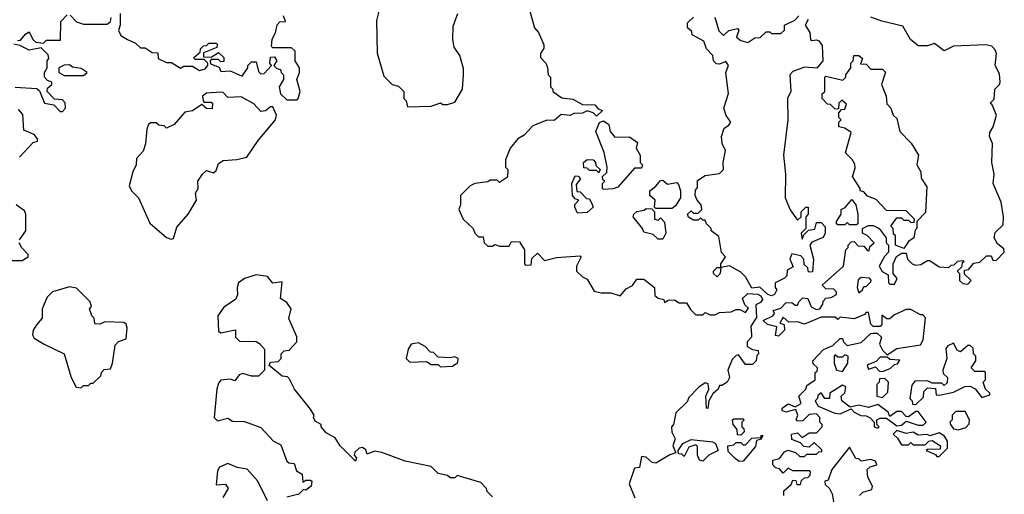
# Model space of a CAD drawing. Extents: x 2494118 to 2687960, y 757339 to 915227.
# Tile 29 of 256: x 2560854 to 2565020, y 821470 to 823479. Entities that reach past the tile are written whole.
import ezdxf

# ---------------------------------------------------------------- set-up
doc = ezdxf.new("R2010")
doc.units = 0

msp = doc.modelspace()

# ---------------------------------------------------------------- linework, layer by layer
at = {"layer": '0CON20XD'}
for points in [[(2561280, 823505), (2561280, 823455), (2561273, 823433), (2561281.7, 823411.7), (2561310, 823395), (2561345, 823380), (2561365, 823360), (2561385, 823360), (2561415, 823340), (2561438.3, 823338.3), (2561440, 823315), (2561475, 823297.5), (2561497, 823297), (2561535, 823273.3), (2561548.3, 823281.7), (2561585, 823282.5), (2561615, 823263.3), (2561639.3, 823270.7), (2561650, 823285), (2561650, 823295), (2561635, 823310), (2561595, 823310), (2561591.7, 823318.3), (2561618.3, 823341.7), (2561620, 823355), (2561631.7, 823368.3), (2561645, 823370), (2561655, 823380), (2561685, 823380), (2561690, 823375), (2561688.3, 823361.7), (2561631.7, 823338.3), (2561631.7, 823321.7), (2561665, 823320), (2561695, 823340), (2561718.3, 823318.3), (2561718.3, 823301.7), (2561705, 823300), (2561695, 823310), (2561665, 823310), (2561660, 823305), (2561661.7, 823291.7), (2561698.3, 823278.3), (2561705, 823260), (2561745, 823262.5), (2561795, 823240), (2561820, 823275), (2561820, 823285), (2561835, 823300), (2561855, 823300), (2561865, 823260), (2561875, 823250), (2561888.3, 823251.7), (2561920, 823285), (2561912.5, 823295), (2561915, 823320), (2561931.7, 823321.7), (2561942.5, 823305), (2561930, 823285), (2561941.7, 823271.7), (2561958.3, 823268.3), (2561960, 823255), (2561970, 823245), (2561970, 823225), (2561952.5, 823195), (2561957.5, 823165), (2561985, 823140), (2562025, 823140), (2562032.5, 823145), (2562041.2, 823175), (2562026.7, 823225), (2562037.5, 823255), (2562037.5, 823275), (2562020, 823305), (2562020, 823345), (2562005, 823360), (2561925, 823360), (2561920, 823365), (2561923, 823397), (2561937, 823423), (2561943, 823457), (2561955, 823470), (2561978.3, 823471.7), (2561970, 823495)], [(2562375, 823520), (2562363.3, 823475), (2562366.4, 823336.4), (2562395, 823240), (2562430, 823205), (2562457, 823197), (2562480, 823175), (2562480, 823145), (2562490, 823135), (2562495, 823110)], [(2562495, 823110), (2562595, 823112.5), (2562635, 823127.5), (2562645, 823120), (2562665, 823120), (2562695, 823130), (2562727.5, 823185), (2562732.5, 823245), (2562731.7, 823271.7), (2562717, 823327), (2562693, 823363), (2562687.5, 823395), (2562688.3, 823451.7), (2562707.5, 823505)], [(2563013.3, 823515), (2563032.5, 823445), (2563050, 823425), (2563071.7, 823371.7), (2563071.7, 823358.3), (2563057.5, 823335), (2563058.3, 823318.3), (2563080, 823295), (2563087, 823277), (2563090, 823245), (2563100, 823235), (2563100, 823195), (2563110, 823185), (2563110, 823175), (2563148.3, 823148.3), (2563195, 823142.5), (2563235, 823120), (2563288.3, 823118.3), (2563301.7, 823101.7), (2563320, 823095), (2563295, 823070), (2563280, 823085), (2563255, 823092.5), (2563235, 823082.5), (2563198.3, 823081.7), (2563183, 823073), (2563145, 823077.5), (2563115, 823052.5), (2563085, 823053.3), (2563025, 823030), (2562989.3, 822990.7), (2562962.5, 822975), (2562930, 822935), (2562910, 822885), (2562910, 822855), (2562920, 822845), (2562918.3, 822811.7), (2562885, 822790), (2562875, 822800), (2562845, 822800), (2562835, 822792.5), (2562780, 822785), (2562760, 822775), (2562720, 822735), (2562720, 822695), (2562712.5, 822675), (2562730, 822635), (2562772.5, 822595), (2562780, 822575), (2562795, 822560), (2562815, 822560), (2562820, 822535), (2562835, 822520), (2562855, 822520), (2562865, 822527.5), (2562885, 822520), (2562925, 822520), (2562935, 822540), (2562968.3, 822538.3), (2562990, 822505), (2562990, 822445), (2562995, 822440), (2563018.3, 822441.7), (2563021.7, 822468.3), (2563045, 822490), (2563075, 822460), (2563125, 822472.5), (2563225, 822480), (2563230, 822475), (2563210, 822435), (2563210, 822415), (2563235, 822390), (2563255, 822380), (2563285, 822330), (2563315, 822322.5), (2563355, 822322.5), (2563395, 822310), (2563420.7, 822339.3), (2563446.4, 822353.6), (2563465, 822380), (2563495, 822380), (2563540, 822345), (2563541.7, 822311.7), (2563555, 822300), (2563580, 822295), (2563581.7, 822281.7), (2563598.3, 822291.7), (2563625, 822292.5), (2563645, 822280), (2563675, 822280), (2563691.7, 822251.7), (2563715, 822230), (2563745, 822230), (2563755, 822240), (2563775, 822230), (2563795, 822230), (2563815, 822240), (2563865, 822242.5), (2563885, 822252.5), (2563901.7, 822251.7), (2563925, 822240), (2563937.5, 822257.5), (2563921.7, 822271.7), (2563911.7, 822298.3), (2563935, 822320), (2563976.7, 822316.7), (2563990, 822310), (2563997.5, 822295), (2563988.3, 822281.7), (2563968.3, 822271.7), (2563971.7, 822218.3), (2563948.3, 822181.7), (2563950, 822145), (2563950, 822135), (2563932.5, 822115), (2563932.5, 822095), (2563955, 822082.5), (2563978.3, 822078.3), (2563980, 822065), (2563973, 822057), (2563970, 822035), (2563955, 822020), (2563925, 822020), (2563895, 822060), (2563885, 822057.5), (2563869.3, 822040.7), (2563850, 821995), (2563857.5, 821965), (2563847.5, 821945), (2563825, 821930), (2563815, 821930), (2563810, 821915), (2563787.5, 821895), (2563770, 821865), (2563766.4, 821833.6), (2563760, 821835), (2563757.5, 821885), (2563770, 821915), (2563767, 821937), (2563755, 821942.5), (2563727, 821923), (2563685, 821880), (2563678.3, 821861.7), (2563630, 821815), (2563620, 821765), (2563612.5, 821755), (2563613, 821733), (2563627.5, 821705), (2563617.5, 821675), (2563630, 821645), (2563605, 821637.5), (2563545, 821602.5), (2563530, 821605), (2563505, 821627.5), (2563485, 821630), (2563477, 821583), (2563455, 821580), (2563432.5, 821515), (2563457.5, 821455)], [(2560845, 823390), (2560858.3, 823391.7), (2560880.7, 823419.3), (2560895, 823427.5), (2560910, 823395), (2560923, 823383), (2560955, 823380), (2560968.3, 823391.7), (2561027.5, 823392.5), (2561028.3, 823471.7), (2561055, 823500)], [(2561068.3, 823498.3), (2561095, 823470), (2561125, 823460), (2561225, 823460), (2561238.3, 823471.7), (2561241.7, 823488.3)], [(2564190, 823480), (2564177.5, 823455), (2564197.5, 823425), (2564200, 823395), (2564205, 823390), (2564225, 823393.3), (2564235, 823388.8), (2564249.5, 823369.5), (2564252.5, 823305), (2564227, 823273), (2564175, 823277.5), (2564125, 823260), (2564113.3, 823245), (2564117.5, 823175), (2564102.5, 823145), (2564103.8, 823055), (2564086.2, 822905), (2564093.8, 822825), (2564093.3, 822725), (2564113.9, 822673.9), (2564145, 822630), (2564160, 822645), (2564160, 822665), (2564180, 822685), (2564190, 822685), (2564190, 822655), (2564180, 822645), (2564180, 822595), (2564160, 822575), (2564165, 822550), (2564171.7, 822568.3), (2564191.7, 822588.3), (2564218.3, 822591.7), (2564225, 822620), (2564245, 822620), (2564261.7, 822601.7), (2564262.5, 822575), (2564253, 822557), (2564205, 822537.5), (2564197.5, 822525), (2564212.5, 822465), (2564208.3, 822411.7), (2564195, 822410), (2564190, 822415), (2564188.3, 822428.3), (2564173, 822443), (2564172.5, 822465), (2564159.3, 822479.3), (2564121.7, 822488.3), (2564112.5, 822465), (2564127, 822433), (2564101.7, 822418.3), (2564100, 822395), (2564090, 822385), (2564050, 822365), (2564050, 822345), (2564057.5, 822335), (2564047.5, 822315), (2564035, 822310), (2564020, 822315), (2563986.4, 822346.4), (2563952.5, 822342.5), (2563925, 822390), (2563905, 822410), (2563857, 822437), (2563820, 822430), (2563817.5, 822405), (2563805, 822390), (2563790, 822405), (2563790, 822415), (2563805, 822430), (2563820, 822430), (2563820, 822445), (2563840, 822475), (2563823, 822493), (2563811.7, 822561.7), (2563780, 822585), (2563780, 822595), (2563760, 822615), (2563755, 822630), (2563745, 822630), (2563735, 822640), (2563725, 822630), (2563705, 822630), (2563683.6, 822643.6), (2563680, 822655), (2563695, 822670), (2563705, 822660), (2563725, 822660), (2563740, 822675), (2563737.5, 822695), (2563720, 822715), (2563712.5, 822735), (2563713, 822757), (2563721.7, 822768.3), (2563721.7, 822798.3), (2563755, 822820), (2563815, 822827.5), (2563832.5, 822845), (2563830, 822875), (2563840, 822925), (2563826.2, 822955), (2563824, 822985), (2563835, 823020), (2563855, 823032.5), (2563862.5, 823045), (2563843, 823073), (2563834, 823104), (2563853.6, 823166.4), (2563842.5, 823255), (2563852.5, 823285), (2563841.7, 823301.7), (2563815, 823290), (2563801.7, 823291.7), (2563790, 823305), (2563787, 823327), (2563760, 823355), (2563748.3, 823388.3), (2563700, 823415), (2563698.3, 823428.3), (2563680, 823445), (2563680, 823465), (2563705, 823490)], [(2563795, 823490), (2563811.7, 823431.7), (2563831.7, 823411.7), (2563855, 823432.5), (2563891.7, 823441.7), (2563897.5, 823435), (2563887.5, 823405), (2563905, 823390), (2563935, 823382.5), (2563965, 823402.5), (2563987, 823403), (2564013, 823427), (2564027.5, 823427.5), (2564035, 823420), (2564075, 823420), (2564090, 823435), (2564090, 823455), (2564133.8, 823476.2), (2564150, 823495)], [(2564087.5, 821465), (2564087.5, 821485), (2564118.3, 821511.7), (2564125, 821530), (2564138.3, 821528.3), (2564141.7, 821511.7), (2564158.3, 821511.7), (2564161.7, 821528.3), (2564175, 821540), (2564188.3, 821541.7), (2564198.3, 821551.7), (2564200, 821565), (2564195, 821570), (2564125, 821570), (2564105, 821580), (2564085, 821560), (2564068.3, 821578.3), (2564051.7, 821581.7), (2564040, 821595), (2564040, 821615), (2564068.3, 821621.7), (2564090.7, 821649.3), (2564105, 821657.5), (2564137, 821647), (2564155, 821630), (2564175, 821630), (2564185, 821640), (2564225, 821640), (2564235, 821650), (2564248.3, 821651.7), (2564248.3, 821658.3), (2564215, 821690), (2564195, 821670), (2564171.7, 821671.7), (2564158.3, 821688.3), (2564121.7, 821701.7), (2564120, 821725), (2564145, 821730), (2564165, 821710), (2564195, 821730), (2564225, 821730), (2564250, 821755), (2564250, 821765), (2564240, 821775), (2564240, 821795), (2564225, 821810), (2564195, 821807.5), (2564168.3, 821781.7), (2564145, 821780), (2564140, 821785), (2564146.7, 821805), (2564138.3, 821828.3), (2564095, 821817.5), (2564080, 821825), (2564080, 821835), (2564105, 821852.5), (2564135, 821840), (2564160, 821855), (2564150, 821885), (2564180, 821915), (2564185, 821930), (2564220, 821955), (2564220, 821985), (2564228.3, 821991.7), (2564230, 822005), (2564211.7, 822021.7), (2564210, 822035), (2564255, 822082.5), (2564295, 822100), (2564325, 822130), (2564335, 822130), (2564340, 822115), (2564355, 822100), (2564415, 822112.5), (2564455, 822150), (2564465, 822152.5), (2564481.7, 822151.7), (2564500, 822135), (2564492.5, 822105), (2564505, 822080), (2564525, 822060), (2564565, 822087.5), (2564665, 822102.5), (2564676.4, 822123.6), (2564687, 822217), (2564675, 822230), (2564665, 822230), (2564625, 822252.5), (2564605, 822252.5), (2564555, 822230), (2564535, 822213.3), (2564523, 822213), (2564501.7, 822228.3), (2564501.7, 822188.3), (2564495, 822180), (2564465, 822180), (2564455, 822190), (2564445, 822240), (2564435, 822240), (2564428.3, 822231.7), (2564385, 822212.5), (2564325, 822220), (2564315, 822210), (2564305, 822220), (2564245, 822220), (2564175, 822190), (2564145, 822200), (2564108.3, 822198.3), (2564085, 822220), (2564070, 822195), (2564088.3, 822188.3), (2564090, 822165), (2564065, 822140), (2564052.5, 822142.5), (2564058.3, 822178.3), (2564018.3, 822188.3), (2564000, 822205), (2564040, 822225), (2564047.5, 822235), (2564042.5, 822247.5), (2564075, 822257.5), (2564095, 822280), (2564121.7, 822281.7), (2564135, 822270), (2564145, 822270), (2564150, 822285), (2564168.3, 822301.7), (2564189.3, 822299.3), (2564203, 822263), (2564225, 822252.5), (2564240, 822255), (2564252.5, 822275), (2564253, 822287), (2564265, 822300), (2564287, 822303), (2564310, 822315), (2564310, 822325), (2564298.3, 822338.3), (2564265, 822340), (2564250, 822355), (2564340, 822435), (2564350, 822505), (2564360, 822515), (2564360, 822525), (2564371.7, 822538.3), (2564385, 822540), (2564401.7, 822521.7), (2564425, 822520), (2564441.7, 822501.7), (2564448.3, 822501.7), (2564451.7, 822518.3), (2564470, 822535), (2564440, 822565), (2564420, 822575), (2564420, 822595), (2564445, 822607.5), (2564465, 822607.5), (2564490, 822595), (2564520, 822555), (2564520, 822535), (2564530, 822525), (2564530, 822495), (2564513, 822477), (2564490, 822435), (2564503.6, 822413.6), (2564528.3, 822398.3), (2564530, 822365), (2564535, 822360), (2564555, 822360), (2564567, 822383), (2564550, 822405), (2564550, 822445), (2564563.3, 822476.7), (2564585, 822490), (2564605, 822490), (2564610, 822465), (2564630, 822445), (2564645, 822440), (2564667, 822443), (2564695, 822460), (2564705, 822460), (2564745, 822432.5), (2564785, 822430), (2564795, 822440), (2564808.3, 822441.7), (2564823, 822457), (2564845, 822460), (2564850, 822455), (2564841.7, 822448.3), (2564838.3, 822431.7), (2564820, 822415), (2564830, 822405), (2564830, 822375), (2564845, 822362.5), (2564865, 822360), (2564880, 822375), (2564851.7, 822401.7), (2564851.7, 822418.3), (2564868.3, 822421.7), (2564891.7, 822448.3), (2564917, 822453), (2564945, 822480), (2564965, 822480), (2564971.7, 822461.7), (2564985, 822460), (2565020, 822495), (2565018.3, 822508.3), (2564990.7, 822530.7), (2564977.5, 822555), (2564981.7, 822578.3), (2565015, 822610), (2565016.7, 822645), (2565007, 822707), (2564972.5, 822785), (2564976.7, 822825), (2564967.5, 822875), (2564970, 822955), (2564957.5, 822985), (2564958.3, 823001.7), (2564972.5, 823025), (2564986.7, 823075), (2564968.3, 823118.3), (2564960, 823125), (2564977, 823143), (2564980, 823185), (2565000, 823205), (2565002.5, 823215), (2564999.3, 823249.3), (2564981.2, 823285), (2564986.7, 823335), (2564980.7, 823350.7), (2564967, 823367), (2564941.7, 823371.7), (2564805, 823366.7), (2564765, 823347.5), (2564725, 823377.5), (2564695, 823367.5), (2564655, 823368), (2564623.3, 823395), (2564590.7, 823450.7), (2564502, 823472), (2564455, 823490)], [(2560835, 823192.5), (2560927, 823187), (2560938.3, 823178.3), (2560960, 823125), (2560998.3, 823118.3), (2561025, 823090), (2561035, 823090), (2561047.5, 823105), (2561047, 823127), (2561035, 823140), (2561001.7, 823141.7), (2560970, 823175), (2560971.7, 823188.3), (2560990, 823205), (2560990, 823215), (2560971.7, 823221.7), (2560960, 823235), (2560960, 823255), (2560970, 823275), (2560970, 823305), (2560977.5, 823315), (2560975, 823330), (2560945, 823360), (2560895, 823350), (2560855, 823370), (2560830, 823375)], [(2564595, 822510), (2564560, 822525), (2564560, 822565), (2564551.7, 822571.7), (2564550, 822595), (2564540, 822605), (2564565, 822640), (2564585, 822640), (2564595, 822630), (2564615, 822630), (2564625, 822620), (2564638.3, 822621.7), (2564640, 822635), (2564605, 822670), (2564521.7, 822671.7), (2564478.3, 822718.3), (2564441.7, 822731.7), (2564425, 822750), (2564410, 822755), (2564410, 822765), (2564377.5, 822815), (2564389.3, 822850.7), (2564387, 822867), (2564376.4, 822886.4), (2564347.5, 822915), (2564371.7, 823001.7), (2564345, 823020), (2564320, 823025), (2564320, 823045), (2564330, 823055), (2564320, 823065), (2564320, 823085), (2564331.7, 823098.3), (2564345, 823100), (2564351.7, 823121.7), (2564332.5, 823137.5), (2564320, 823125), (2564318.3, 823101.7), (2564305, 823100), (2564285, 823120), (2564271.7, 823121.7), (2564250, 823145), (2564250, 823165), (2564260, 823175), (2564260, 823235), (2564265, 823240), (2564337.5, 823222.5), (2564350, 823235), (2564350, 823245), (2564370, 823275), (2564370, 823295), (2564380, 823305), (2564383, 823327), (2564405, 823326.7), (2564420, 823315), (2564411.7, 823291.7), (2564435, 823290), (2564455, 823270), (2564505, 823270), (2564517, 823257), (2564500, 823205), (2564520, 823155), (2564522.5, 823122.5), (2564540, 823105), (2564550, 823075), (2564565, 823060), (2564577.5, 823005), (2564626.1, 822956.1), (2564656.7, 822905), (2564650, 822865), (2564667.5, 822835), (2564668.3, 822808.3), (2564691.7, 822771.7), (2564687, 822663), (2564650, 822625), (2564650, 822595), (2564642.5, 822587.5), (2564637.5, 822555), (2564615, 822540), (2564595, 822510)], [(2561125, 823242.5), (2561140, 823255), (2561115, 823272.5), (2561078.3, 823278.3), (2561065, 823287.5), (2561043, 823287), (2561020, 823275), (2561020, 823255), (2561043, 823243), (2561125, 823242.5)], [(2561495, 822550), (2561505, 822553.3), (2561519.3, 822600.7), (2561567.5, 822655), (2561602.5, 822715), (2561597.5, 822745), (2561610, 822765), (2561607.5, 822795), (2561627.5, 822825), (2561645, 822840), (2561675, 822830), (2561685, 822840), (2561695, 822870), (2561715, 822882.5), (2561773, 822887), (2561815, 822897.5), (2561863.2, 822966.8), (2561936.2, 823055), (2561941.2, 823075), (2561925, 823110), (2561915, 823110), (2561895, 823092.5), (2561875, 823090), (2561845, 823122.5), (2561791.7, 823151.7), (2561735, 823150), (2561715, 823170), (2561705, 823172.5), (2561645, 823167.5), (2561627.5, 823155), (2561630, 823135), (2561635, 823130), (2561665, 823130), (2561670, 823125), (2561668.3, 823101.7), (2561645, 823102.5), (2561625, 823120), (2561585, 823092.5), (2561553, 823087), (2561507.5, 823035), (2561475, 823020), (2561465, 823030), (2561443, 823033), (2561431.7, 823041.7), (2561408.3, 823041.7), (2561400, 823035), (2561392.5, 823015), (2561387, 822953), (2561377, 822923), (2561348.3, 822891.7), (2561347.5, 822865), (2561332.5, 822835), (2561317.5, 822775), (2561327.5, 822755), (2561357.5, 822725), (2561405, 822617.5), (2561475, 822557.5), (2561495, 822550)], [(2560853, 822897), (2560911.7, 822958.3), (2560930, 822965), (2560930, 822975), (2560915, 822992.5), (2560871.7, 823011.7), (2560867, 823077), (2560849.3, 823099.3)], [(2563325, 822760), (2563320, 822765), (2563320, 822785), (2563330, 822795), (2563321.7, 822801.7), (2563320, 822815), (2563338.3, 822831.7), (2563340, 822855), (2563327, 822917), (2563292.5, 823005), (2563307, 823043), (2563325, 823050), (2563347.5, 823035), (2563352.5, 823005), (2563371.7, 822981.7), (2563435, 822982.5), (2563468.3, 822958.3), (2563462.5, 822935), (2563480, 822905), (2563480, 822875), (2563490, 822865), (2563485, 822850), (2563455, 822850), (2563385, 822770), (2563365, 822762.5), (2563325, 822760)], [(2563305, 822830), (2563295, 822840), (2563265, 822840), (2563255, 822850), (2563241.7, 822851.7), (2563240, 822875), (2563255, 822887.5), (2563280, 822885), (2563290, 822875), (2563291.7, 822861.7), (2563310, 822845), (2563305, 822830)], [(2563215, 822660), (2563202.5, 822685), (2563203, 822697), (2563220, 822715), (2563205, 822720), (2563192.5, 822735), (2563190, 822785), (2563205, 822817.5), (2563217, 822817), (2563227.5, 822805), (2563208.3, 822781.7), (2563211.7, 822751.7), (2563225, 822750), (2563251.7, 822721.7), (2563265, 822720), (2563277, 822697), (2563280, 822685), (2563255, 822662.5), (2563215, 822660)], [(2563615, 822680), (2563545, 822680), (2563540, 822685), (2563542.5, 822715), (2563520, 822735), (2563520, 822755), (2563546.4, 822773.6), (2563565, 822797.5), (2563575, 822800), (2563595, 822782.5), (2563635, 822790), (2563641.7, 822781.7), (2563650, 822755), (2563650, 822725), (2563629.3, 822690.7), (2563615, 822680)], [(2564395, 822610), (2564365, 822610), (2564355, 822620), (2564345, 822610), (2564315, 822610), (2564310, 822615), (2564310, 822625), (2564330, 822655), (2564330, 822675), (2564346.4, 822683.6), (2564375, 822717.5), (2564392.5, 822695), (2564400, 822655), (2564400, 822615), (2564395, 822610)], [(2560853, 822547), (2560880, 822585), (2560880, 822655), (2560875, 822670), (2560840, 822695)], [(2563575, 822550), (2563555, 822550), (2563535, 822570), (2563495, 822580), (2563490, 822595), (2563450, 822645), (2563452.5, 822655), (2563465, 822667.5), (2563497, 822673), (2563505, 822680), (2563528.3, 822678.3), (2563540, 822665), (2563540, 822635), (2563555, 822630), (2563565, 822640), (2563581.7, 822621.7), (2563587.5, 822575), (2563575, 822550)], [(2560815, 822460), (2560865, 822460), (2560890, 822475), (2560890, 822485), (2560863.6, 822513.6), (2560852.5, 822535)], [(2562855, 821460), (2562831.7, 821481.7), (2562830, 821495), (2562805, 821520), (2562705, 821550), (2562695, 821540), (2562675, 821540), (2562665, 821550), (2562625, 821557.5), (2562595, 821587.5), (2562485, 821610), (2562387, 821647), (2562355, 821652.5), (2562325, 821640), (2562318.3, 821658.3), (2562305, 821667.5), (2562290, 821665), (2562271.7, 821648.3), (2562270, 821635), (2562280, 821625), (2562275, 821610), (2562210, 821675), (2562189.3, 821709.3), (2562150.7, 821730.7), (2562130, 821755), (2562130, 821765), (2562105, 821780), (2562097.5, 821795), (2562100, 821805), (2562085, 821830), (2562017.5, 821915), (2561995, 821960), (2561987, 821967), (2561965, 821970), (2561910, 822015), (2561915, 822030), (2561948.3, 822031.7), (2561960, 822045), (2561960, 822065), (2561973, 822077), (2561995, 822080), (2562027.5, 822115), (2562027, 822137), (2561993.6, 822213.6), (2562002.5, 822255), (2561985, 822282.5), (2561958.3, 822298.3), (2561965, 822370), (2561925, 822363.3), (2561902.5, 822392.5), (2561855, 822398.8), (2561805, 822383.3), (2561780, 822365), (2561773.8, 822345), (2561776.1, 822313.9), (2561767.5, 822295), (2561718.3, 822261.7), (2561692.5, 822225), (2561695, 822160), (2561705, 822154), (2561766.7, 822166.7), (2561766.7, 822135), (2561785, 822117.5), (2561855, 822116.7), (2561868.3, 822108.3), (2561890, 822085), (2561890, 821995), (2561865, 821970), (2561835, 821970), (2561798.3, 821981.7), (2561782.5, 821975), (2561765, 821950), (2561745, 821956.7), (2561705, 821952.5), (2561695, 821940), (2561688.8, 821915), (2561676.7, 821795), (2561690.7, 821780.7), (2561735, 821792.5), (2561755, 821780), (2561805, 821777.5), (2561875, 821753.3), (2561927.5, 821695), (2561959.3, 821679.3), (2561985, 821610), (2561993, 821603), (2562015, 821600), (2562025, 821570), (2562050, 821555), (2562051.7, 821521.7), (2562065, 821530), (2562085, 821530), (2562090, 821525), (2562087.5, 821505), (2562065, 821487.5), (2562055, 821490), (2562035, 821470), (2561985, 821457.5)], [(2564405, 822322.5), (2564420, 822335), (2564425, 822350), (2564435, 822350), (2564455, 822370), (2564457, 822377), (2564450, 822385), (2564415, 822387.5), (2564401.7, 822378.3), (2564397.5, 822345), (2564405, 822322.5)], [(2561115, 821920), (2561125, 821930), (2561145, 821930), (2561155, 821940), (2561165, 821940), (2561198.3, 821971.7), (2561200, 821985), (2561211.7, 821998.3), (2561238.3, 822001.7), (2561247.5, 822025), (2561258.3, 822101.7), (2561273, 822117), (2561305, 822127.5), (2561308.8, 822175), (2561305, 822190), (2561295, 822197.5), (2561215, 822200), (2561195, 822190), (2561171.7, 822191.7), (2561170, 822215), (2561160, 822225), (2561150, 822255), (2561157.5, 822265), (2561152.5, 822285), (2561095, 822342.5), (2561065, 822347.5), (2560993, 822327), (2560970, 822305), (2560950, 822255), (2560950, 822215), (2560925, 822187.5), (2560912, 822165), (2560908.8, 822145), (2560915, 822131.2), (2560957.5, 822105), (2561042.5, 822065), (2561072.5, 821965), (2561093, 821923), (2561115, 821920)], [(2562635, 822010), (2562685, 822012.5), (2562708.3, 822028.3), (2562710, 822045), (2562695, 822052.5), (2562675, 822047.5), (2562625, 822050), (2562605, 822070), (2562591.7, 822071.7), (2562570, 822095), (2562541.7, 822111.7), (2562510, 822105), (2562497.5, 822085), (2562490, 822045), (2562505, 822030), (2562575, 822032.5), (2562595, 822020), (2562625, 822020), (2562635, 822010)], [(2564645, 821850), (2564678.3, 821881.7), (2564680, 821905), (2564695, 821920), (2564728.3, 821918.3), (2564731.7, 821891.7), (2564745, 821890), (2564805, 821902.5), (2564853, 821927), (2564875, 821927.5), (2564896.4, 821916.4), (2564925, 821880), (2564958.3, 821891.7), (2564958.3, 821898.3), (2564940, 821915), (2564930, 821945), (2564940, 821955), (2564940, 821985), (2564935, 821990), (2564895, 821990), (2564880, 822005), (2564900, 822035), (2564900, 822055), (2564890, 822065), (2564888.3, 822088.3), (2564875, 822100), (2564865, 822100), (2564835, 822072.5), (2564820.7, 822080.7), (2564805, 822110), (2564781.7, 822098.3), (2564772.5, 822087.5), (2564777.5, 822045), (2564760, 821995), (2564761.7, 821981.7), (2564780, 821965), (2564778.3, 821941.7), (2564765, 821930), (2564755, 821940), (2564715, 821940), (2564695, 821950), (2564641.7, 821948.3), (2564628.3, 821931.7), (2564620, 821875), (2564630, 821865), (2564631.7, 821851.7), (2564645, 821850)], [(2564335, 821990), (2564357.5, 822025), (2564360, 822055), (2564345, 822060), (2564335, 822050), (2564315, 822050), (2564305, 822060), (2564300, 822055), (2564300, 822025), (2564310, 821995), (2564335, 821990)], [(2564505, 821990), (2564537, 822003), (2564555, 822020), (2564568.3, 822021.7), (2564578.3, 822038.3), (2564535, 822040), (2564525, 822050), (2564495, 822050), (2564478.3, 822031.7), (2564445, 822020), (2564440, 822015), (2564445, 822000), (2564475, 822010), (2564491.7, 821991.7), (2564505, 821990)], [(2564485, 821750), (2564490, 821755), (2564480, 821765), (2564480, 821785), (2564495, 821792.5), (2564521.7, 821791.7), (2564565, 821760), (2564585, 821762.5), (2564605, 821780), (2564655, 821762.5), (2564677, 821763), (2564690, 821775), (2564655, 821820), (2564645, 821820), (2564615, 821797.5), (2564605, 821800), (2564585, 821820), (2564565, 821820), (2564535, 821800), (2564528.3, 821818.3), (2564485, 821850), (2564445, 821837.5), (2564405, 821847.5), (2564368.3, 821838.3), (2564332.5, 821865), (2564330, 821885), (2564345, 821900), (2564350, 821925), (2564335, 821932.5), (2564281.7, 821898.3), (2564280, 821875), (2564260, 821875), (2564245, 821900), (2564231.7, 821888.3), (2564230, 821875), (2564220, 821865), (2564233, 821843), (2564303.3, 821813.3), (2564325, 821811.2), (2564371.7, 821831.7), (2564385, 821817.5), (2564413, 821803), (2564435, 821802.5), (2564453, 821793), (2564470, 821775), (2564470, 821755), (2564485, 821750)], [(2564505, 821880), (2564527.5, 821902.5), (2564530, 821945), (2564515, 821960), (2564491.7, 821958.3), (2564490, 821945), (2564480, 821935), (2564480, 821885), (2564505, 821880)], [(2564825, 821743.3), (2564857, 821753), (2564871.7, 821768.3), (2564872.5, 821785), (2564855, 821820), (2564815, 821820), (2564800, 821805), (2564800, 821785), (2564790, 821775), (2564792.5, 821765), (2564805, 821747.5), (2564825, 821743.3)], [(2563905, 821720), (2563891.7, 821721.7), (2563890, 821745), (2563872.5, 821765), (2563870, 821785), (2563875, 821790), (2563915, 821790), (2563920, 821785), (2563910, 821775), (2563910, 821755), (2563918.3, 821748.3), (2563920, 821735), (2563905, 821720)], [(2563898.3, 821608.3), (2563881.7, 821621.7), (2563851.7, 821651.7), (2563850, 821675), (2563875, 821680), (2563885, 821690), (2563905, 821690), (2563915, 821680), (2563925, 821680), (2563951.7, 821708.3), (2563990, 821710), (2563991.7, 821718.3), (2563998.3, 821718.3), (2563988.3, 821701.7), (2563971.7, 821698.3), (2563967, 821673), (2563915, 821610), (2563898.3, 821608.3)], [(2564745, 821630), (2564780, 821665), (2564780, 821695), (2564766.4, 821716.4), (2564745, 821730), (2564705, 821717.5), (2564695, 821722.5), (2564655, 821720), (2564635, 821732.5), (2564605, 821727.5), (2564565, 821740), (2564550, 821725), (2564568.3, 821708.3), (2564585, 821680), (2564615, 821680), (2564625, 821690), (2564635, 821680), (2564685, 821680), (2564700, 821695), (2564715, 821697.5), (2564750, 821675), (2564748.3, 821661.7), (2564695, 821660), (2564690, 821655), (2564728.3, 821638.3), (2564735, 821630), (2564745, 821630)], [(2563745, 821610), (2563730, 821615), (2563722.5, 821635), (2563721.7, 821671.7), (2563715, 821680), (2563685, 821670), (2563665, 821630), (2563655, 821640), (2563641.7, 821641.7), (2563640, 821655), (2563660, 821685), (2563695, 821702.5), (2563785, 821692.5), (2563797.5, 821685), (2563810, 821655), (2563770, 821635), (2563745, 821610)], [(2564406.7, 821465), (2564421.2, 821478.8), (2564460, 821490), (2564462.5, 821505), (2564443, 821543), (2564440, 821575), (2564453, 821587), (2564480, 821595), (2564475, 821610), (2564455, 821617.5), (2564415, 821610), (2564405, 821620), (2564391.7, 821621.7), (2564365, 821670), (2564290, 821575), (2564275, 821530), (2564260, 821525), (2564261.7, 821511.7), (2564280, 821495), (2564291.7, 821471.7), (2564300, 821425)], [(2561903, 821443), (2561862.5, 821525), (2561816.1, 821576.1), (2561775, 821583.8), (2561735, 821600), (2561700, 821585), (2561690.7, 821569.3), (2561685, 821510), (2561725, 821512.5), (2561736.7, 821495), (2561713.6, 821456.4)]]:
    msp.add_lwpolyline(points, dxfattribs=at)

doc.saveas('drawing.dxf')
